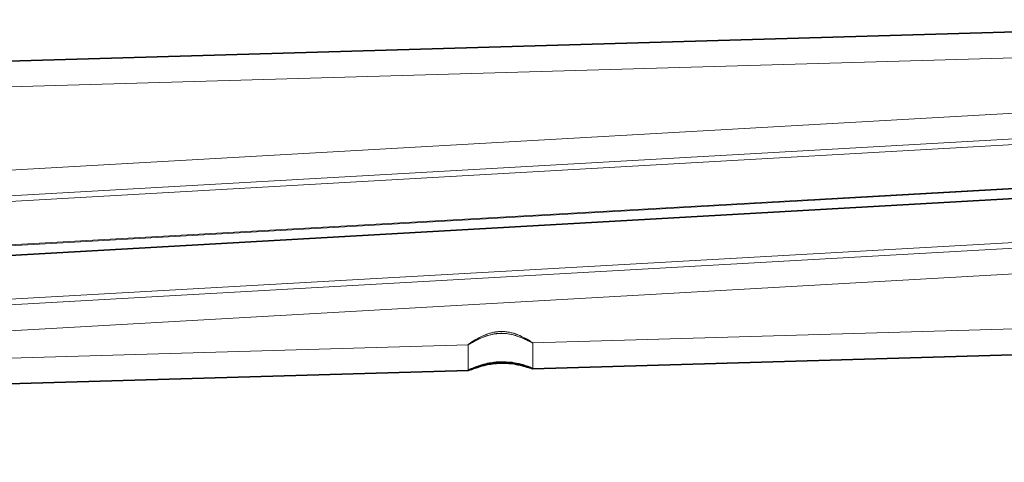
# Model space of a CAD drawing. Header units: millimetres. Extents: x -234 to 1726, y -356 to 1749.
# Tile 197 of 202: x 1231 to 1307, y 1278 to 1312. Entities that reach past the tile are written whole.
import ezdxf

# ---------------------------------------------------------------- set-up
doc = ezdxf.new("R2010")
doc.units = ezdxf.units.MM
for name, color, linetype, lineweight in [('Spigoli nascosti(ISO)', 7, 'Continuous', 18), ('Spigoli tangenti nascosti(ISO)', 7, 'Continuous', 18), ('Spigoli visibili(ISO)', 7, 'Continuous', 35)]:
    doc.layers.add(name, color=color, linetype=linetype, lineweight=lineweight)

msp = doc.modelspace()

# ---------------------------------------------------------------- linework, layer by layer
at = {"layer": 'Spigoli nascosti(ISO)'}
for p, q in [((1340.754, 1310.382), (984.636, 1300.047)), ((1369.44, 1308.632), (1078.025, 1292.097)), ((1369.507, 1306.633), (1078.139, 1290.1)), ((1368.149, 1298.104), (1078.554, 1281.672)), ((1368.217, 1296.104), (1081.976, 1279.863)), ((1341.364, 1289.391), (1270.659, 1287.339)), ((1270.659, 1287.339), (1270.659, 1287.339)), ((1270.661, 1287.341), (1270.661, 1287.34)), ((1270.661, 1287.34), (1270.661, 1285.339)), ((1265.661, 1287.194), (1020.661, 1280.084)), ((1265.661, 1287.195), (1265.661, 1287.195)), ((1265.661, 1287.195), (1265.661, 1285.194)), ((1265.662, 1287.194), (1265.661, 1287.194)), ((1265.661, 1285.194), (1265.661, 1285.194)), ((1270.66, 1285.339), (1270.659, 1285.339))]:
    msp.add_line(p, q, dxfattribs=at)
for points, knots in [([(1270.659, 1287.339), (1270.664, 1287.34), (1270.654, 1287.35), (1270.602, 1287.388), (1270.559, 1287.417), (1270.391, 1287.524), (1270.231, 1287.621), (1269.853, 1287.816), (1269.644, 1287.914), (1269.239, 1288.062), (1269.053, 1288.117), (1268.686, 1288.191), (1268.51, 1288.212), (1268.299, 1288.217), (1268.268, 1288.218), (1268.221, 1288.218), (1268.205, 1288.217), (1268.177, 1288.217), (1268.165, 1288.216), (1268.138, 1288.216), (1268.123, 1288.215), (1268.083, 1288.213), (1268.059, 1288.212), (1267.944, 1288.203), (1267.856, 1288.193), (1267.62, 1288.154), (1267.476, 1288.12), (1267.125, 1288.014), (1266.925, 1287.934), (1266.507, 1287.738), (1266.297, 1287.619), (1265.964, 1287.415), (1265.837, 1287.329), (1265.688, 1287.222), (1265.655, 1287.195), (1265.661, 1287.194)], [0, 0, 0, 0, 0.0473701, 0.0473701, 0.0982381, 0.0982381, 0.1939237, 0.1939237, 0.2788574, 0.2788574, 0.3416669, 0.3416669, 0.3960855, 0.3960855, 0.4053414, 0.4053414, 0.4102217, 0.4102217, 0.4138321, 0.4138321, 0.4183148, 0.4183148, 0.4257567, 0.4257567, 0.4528285, 0.4528285, 0.4985353, 0.4985353, 0.5692952, 0.5692952, 0.6623536, 0.6623536, 0.7515605, 0.7515605, 0.8285654, 0.8285654, 0.8285654, 0.8285654]), ([(1265.662, 1287.194), (1265.657, 1287.195), (1265.67, 1287.208), (1265.733, 1287.257), (1265.786, 1287.295), (1265.978, 1287.426), (1266.151, 1287.538), (1266.545, 1287.76), (1266.758, 1287.869), (1267.165, 1288.032), (1267.348, 1288.094), (1267.693, 1288.176), (1267.848, 1288.202), (1268.037, 1288.217), (1268.066, 1288.219), (1268.112, 1288.222), (1268.128, 1288.222), (1268.157, 1288.224), (1268.17, 1288.224), (1268.199, 1288.225), (1268.215, 1288.225), (1268.258, 1288.225), (1268.285, 1288.225), (1268.436, 1288.222), (1268.557, 1288.211), (1268.855, 1288.169), (1269.025, 1288.129), (1269.409, 1288.013), (1269.614, 1287.929), (1270.02, 1287.74), (1270.211, 1287.633), (1270.465, 1287.481), (1270.548, 1287.427), (1270.646, 1287.358), (1270.666, 1287.341), (1270.659, 1287.339)], [0, 0, 0, 0, 0.0519112, 0.0519112, 0.1082939, 0.1082939, 0.205918, 0.205918, 0.2911448, 0.2911448, 0.3528876, 0.3528876, 0.4009829, 0.4009829, 0.4099142, 0.4099142, 0.4147179, 0.4147179, 0.4187005, 0.4187005, 0.4233582, 0.4233582, 0.4316185, 0.4316185, 0.4687679, 0.4687679, 0.5239771, 0.5239771, 0.6003409, 0.6003409, 0.6949954, 0.6949954, 0.7662329, 0.7662329, 0.8301955, 0.8301955, 0.8301955, 0.8301955]), ([(1265.661, 1287.194), (1265.666, 1287.194), (1265.694, 1287.208), (1265.799, 1287.267), (1265.88, 1287.314), (1266.132, 1287.455), (1266.325, 1287.559), (1266.734, 1287.748), (1266.942, 1287.833), (1267.331, 1287.955), (1267.504, 1287.999), (1267.791, 1288.048), (1267.9, 1288.062), (1268.037, 1288.072), (1268.064, 1288.073), (1268.108, 1288.075), (1268.123, 1288.076), (1268.153, 1288.077), (1268.167, 1288.077), (1268.198, 1288.078), (1268.215, 1288.078), (1268.265, 1288.079), (1268.298, 1288.078), (1268.532, 1288.073), (1268.729, 1288.049), (1269.125, 1287.972), (1269.319, 1287.916), (1269.73, 1287.775), (1269.936, 1287.686), (1270.294, 1287.52), (1270.439, 1287.444), (1270.61, 1287.358), (1270.652, 1287.338), (1270.659, 1287.339)], [0, 0, 0, 0, 0.0586285, 0.0586285, 0.1242922, 0.1242922, 0.2178981, 0.2178981, 0.2948716, 0.2948716, 0.3506372, 0.3506372, 0.3839356, 0.3839356, 0.392152, 0.392152, 0.3969257, 0.3969257, 0.4010904, 0.4010904, 0.4062178, 0.4062178, 0.4160629, 0.4160629, 0.4769649, 0.4769649, 0.5431209, 0.5431209, 0.629214, 0.629214, 0.721533, 0.721533, 0.7945627, 0.7945627, 0.7945627, 0.7945627]), ([(1270.659, 1287.339), (1270.65, 1287.338), (1270.598, 1287.363), (1270.402, 1287.461), (1270.247, 1287.54), (1269.878, 1287.707), (1269.671, 1287.794), (1269.262, 1287.928), (1269.071, 1287.979), (1268.694, 1288.047), (1268.512, 1288.067), (1268.295, 1288.072), (1268.263, 1288.072), (1268.214, 1288.072), (1268.197, 1288.072), (1268.167, 1288.071), (1268.155, 1288.071), (1268.127, 1288.07), (1268.111, 1288.069), (1268.07, 1288.067), (1268.044, 1288.066), (1267.924, 1288.057), (1267.832, 1288.047), (1267.585, 1288.009), (1267.436, 1287.975), (1267.075, 1287.874), (1266.872, 1287.798), (1266.456, 1287.62), (1266.253, 1287.516), (1265.952, 1287.353), (1265.843, 1287.29), (1265.704, 1287.213), (1265.668, 1287.194), (1265.662, 1287.194)], [0, 0, 0, 0, 0.0808094, 0.0808094, 0.1733905, 0.1733905, 0.2577353, 0.2577353, 0.3220103, 0.3220103, 0.3778832, 0.3778832, 0.3875177, 0.3875177, 0.3926065, 0.3926065, 0.3963743, 0.3963743, 0.4010555, 0.4010555, 0.4088324, 0.4088324, 0.4371284, 0.4371284, 0.484742, 0.484742, 0.5568813, 0.5568813, 0.6482701, 0.6482701, 0.7254731, 0.7254731, 0.7926791, 0.7926791, 0.7926791, 0.7926791]), ([(1270.659, 1285.339), (1270.664, 1285.34), (1270.652, 1285.347), (1270.594, 1285.375), (1270.546, 1285.396), (1270.37, 1285.467), (1270.214, 1285.526), (1269.845, 1285.642), (1269.642, 1285.698), (1269.171, 1285.795), (1268.9, 1285.834), (1268.53, 1285.855), (1268.444, 1285.858), (1268.318, 1285.859), (1268.279, 1285.859), (1268.212, 1285.858), (1268.183, 1285.857), (1268.125, 1285.855), (1268.095, 1285.854), (1268.02, 1285.851), (1267.975, 1285.848), (1267.803, 1285.835), (1267.677, 1285.821), (1267.371, 1285.777), (1267.195, 1285.741), (1266.8, 1285.645), (1266.591, 1285.58), (1266.203, 1285.443), (1266.032, 1285.372), (1265.818, 1285.277), (1265.752, 1285.245), (1265.673, 1285.205), (1265.657, 1285.194), (1265.661, 1285.194)], [0, 0, 0, 0, 0.0500288, 0.0500288, 0.1034504, 0.1034504, 0.192763, 0.192763, 0.2723971, 0.2723971, 0.3591847, 0.3591847, 0.3854814, 0.3854814, 0.3971061, 0.3971061, 0.4056689, 0.4056689, 0.4146282, 0.4146282, 0.4282043, 0.4282043, 0.4666442, 0.4666442, 0.523884, 0.523884, 0.602667, 0.602667, 0.6922473, 0.6922473, 0.7541168, 0.7541168, 0.8110625, 0.8110625, 0.8110625, 0.8110625])]:
    msp.add_open_spline(points, degree=3, knots=knots, dxfattribs=at)
msp.add_open_spline([(1270.659, 1285.339), (1270.659, 1285.339), (1270.659, 1285.339), (1270.659, 1285.339)], degree=3, dxfattribs=at)
at = {"layer": 'Spigoli tangenti nascosti(ISO)'}
for p, q in [((1078.139, 1290.098), (1369.492, 1306.63)), ((1078.161, 1289.66), (1367.861, 1306.098)), ((1370.308, 1302.874), (1078.324, 1286.307)), ((1370.092, 1302.795), (1078.328, 1286.24)), ((1367.462, 1301.936), (1078.364, 1285.532)), ((1367.177, 1301.852), (1078.368, 1285.465)), ((1078.532, 1282.112), (1369.793, 1298.638)), ((1078.554, 1281.674), (1368.167, 1298.107))]:
    msp.add_line(p, q, dxfattribs=at)
at = {"layer": 'Spigoli visibili(ISO)'}
for p, q in [((1340.696, 1312.381), (984.578, 1302.046)), ((1308.731, 1286.444), (1270.66, 1285.339)), ((1265.661, 1285.194), (1020.66, 1278.083))]:
    msp.add_line(p, q, dxfattribs=at)
for points, knots in [([(1265.661, 1285.194), (1265.657, 1285.194), (1265.675, 1285.205), (1265.756, 1285.246), (1265.823, 1285.278), (1266.041, 1285.374), (1266.213, 1285.445), (1266.603, 1285.581), (1266.812, 1285.645), (1267.205, 1285.74), (1267.378, 1285.774), (1267.681, 1285.818), (1267.805, 1285.831), (1267.976, 1285.844), (1268.021, 1285.847), (1268.096, 1285.85), (1268.125, 1285.851), (1268.184, 1285.853), (1268.212, 1285.854), (1268.28, 1285.855), (1268.319, 1285.855), (1268.446, 1285.854), (1268.533, 1285.851), (1268.904, 1285.83), (1269.174, 1285.791), (1269.645, 1285.694), (1269.848, 1285.638), (1270.216, 1285.523), (1270.372, 1285.465), (1270.546, 1285.395), (1270.594, 1285.374), (1270.652, 1285.347), (1270.664, 1285.34), (1270.66, 1285.339)], [0, 0, 0, 0, 0.0573316, 0.0573316, 0.1197286, 0.1197286, 0.2091786, 0.2091786, 0.2876965, 0.2876965, 0.3441484, 0.3441484, 0.3821869, 0.3821869, 0.3957131, 0.3957131, 0.4046665, 0.4046665, 0.4132436, 0.4132436, 0.424919, 0.424919, 0.4514617, 0.4514617, 0.538244, 0.538244, 0.6179505, 0.6179505, 0.7072613, 0.7072613, 0.7600453, 0.7600453, 0.8095022, 0.8095022, 0.8095022, 0.8095022]), ([(1270.66, 1285.339), (1270.652, 1285.337), (1270.591, 1285.357), (1270.371, 1285.428), (1270.216, 1285.478), (1269.849, 1285.579), (1269.645, 1285.629), (1269.173, 1285.717), (1268.902, 1285.753), (1268.53, 1285.772), (1268.44, 1285.775), (1268.311, 1285.775), (1268.272, 1285.775), (1268.204, 1285.774), (1268.175, 1285.773), (1268.116, 1285.772), (1268.086, 1285.77), (1268.01, 1285.767), (1267.965, 1285.764), (1267.795, 1285.752), (1267.671, 1285.739), (1267.369, 1285.699), (1267.197, 1285.667), (1266.805, 1285.58), (1266.597, 1285.521), (1266.21, 1285.398), (1266.039, 1285.335), (1265.831, 1285.256), (1265.768, 1285.231), (1265.687, 1285.2), (1265.665, 1285.193), (1265.661, 1285.194)], [0, 0, 0, 0, 0.0898429, 0.0898429, 0.178197, 0.178197, 0.2577801, 0.2577801, 0.3446219, 0.3446219, 0.371615, 0.371615, 0.3834466, 0.3834466, 0.392119, 0.392119, 0.4011523, 0.4011523, 0.4147583, 0.4147583, 0.452722, 0.452722, 0.5087459, 0.5087459, 0.5869427, 0.5869427, 0.6752672, 0.6752672, 0.7316988, 0.7316988, 0.7836332, 0.7836332, 0.7836332, 0.7836332]), ([(1265.661, 1285.194), (1265.666, 1285.193), (1265.688, 1285.2), (1265.773, 1285.232), (1265.838, 1285.257), (1266.05, 1285.337), (1266.223, 1285.4), (1266.612, 1285.523), (1266.82, 1285.581), (1267.209, 1285.666), (1267.379, 1285.697), (1267.676, 1285.736), (1267.798, 1285.749), (1267.967, 1285.761), (1268.012, 1285.763), (1268.087, 1285.767), (1268.117, 1285.768), (1268.176, 1285.77), (1268.205, 1285.77), (1268.273, 1285.771), (1268.313, 1285.772), (1268.443, 1285.771), (1268.533, 1285.768), (1268.886, 1285.75), (1269.137, 1285.718), (1269.596, 1285.637), (1269.8, 1285.589), (1270.175, 1285.488), (1270.336, 1285.437), (1270.518, 1285.379), (1270.569, 1285.363), (1270.635, 1285.343), (1270.653, 1285.338), (1270.659, 1285.339)], [0, 0, 0, 0, 0.0525157, 0.0525157, 0.1097066, 0.1097066, 0.1978618, 0.1978618, 0.2757146, 0.2757146, 0.3307248, 0.3307248, 0.3681579, 0.3681579, 0.3816914, 0.3816914, 0.3907118, 0.3907118, 0.3993984, 0.3993984, 0.4112914, 0.4112914, 0.4386047, 0.4386047, 0.5190974, 0.5190974, 0.5976345, 0.5976345, 0.6855726, 0.6855726, 0.7351934, 0.7351934, 0.7791822, 0.7791822, 0.7791822, 0.7791822])]:
    msp.add_open_spline(points, degree=3, knots=knots, dxfattribs=at)

doc.saveas('drawing.dxf')
